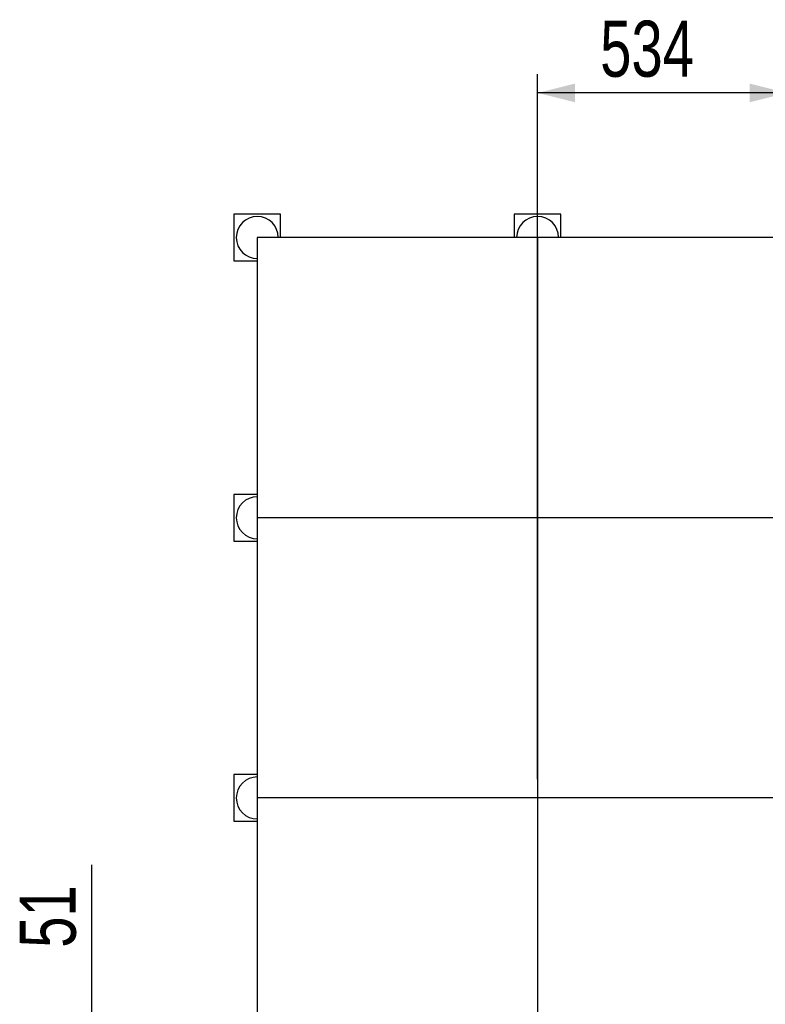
# Model space of a CAD drawing. Header units: millimetres. Extents: x 5 to 589, y 5 to 415.
# Tile 81 of 120: x 211 to 251, y 248 to 301. Entities that reach past the tile are written whole.
import ezdxf

# ---------------------------------------------------------------- set-up
doc = ezdxf.new("R2010")
doc.units = ezdxf.units.MM
doc.layers.add('COTES', color=1, linetype='Continuous')
doc.layers.add('TRAIT-FORT', color=4, linetype='Continuous', lineweight=25)
doc.styles.add('SLDTEXTSTYLE0', font='TXT', dxfattribs={"width": 0.75})
doc.dimstyles.new('SLDDIMSTYLE1', dxfattribs={"dimtxt": 3, "dimasz": 2, "dimexe": 0, "dimexo": 0.0625, "dimgap": 0.75, "dimtad": 1, "dimdec": 0, "dimlfac": 40, "dimrnd": 1e-09, "dimzin": 12, "dimdsep": 46, "dimtxsty": 'SLDTEXTSTYLE0', "dimsah": 1, "dimcen": 0.09, "dimadec": 0, "dimazin": 3, "dimtfac": 1, "dimtdec": 0, "dimtmove": 0, "dimatfit": 0, "dimfxl": 1, "dimfrac": 2, "dimtolj": 1, "dimtzin": 12, "dimarcsym": 0})

# ---------------------------------------------------------------- blocks, each defined once
blk = doc.blocks.new('_D_16')
at = {"layer": 'COTES', "color": 1, "transparency": 16777216}
for p, q in [((238.557, 260.476), (238.557, 298.215)), ((251.9, 260.476), (251.9, 298.215)), ((251.9, 297.215), (238.557, 297.215))]:
    blk.add_line(p, q, dxfattribs=at)
for points in [[(238.557, 297.215), (240.557, 296.715), (240.557, 297.715)], [(251.9, 297.215), (249.9, 297.715), (249.9, 296.715)]]:
    blk.add_solid(points, dxfattribs=at)
at = {"layer": 'COTES', "color": 1, "transparency": 16777216, "insert": (241.904, 301.083), "char_height": 3, "attachment_point": 1, "style": 'SLDTEXTSTYLE0'}
blk.add_mtext('534', dxfattribs=at)
blk = doc.blocks.new('_D_20')
at = {"layer": 'COTES', "color": 1, "transparency": 16777216}
for p, q in [((214.713, 244.476), (214.713, 255.892)), ((237.557, 244.476), (213.713, 244.476)), ((214.713, 243.192), (214.713, 244.476)), ((244.15, 243.192), (213.713, 243.192)), ((214.713, 243.192), (214.713, 240.192))]:
    blk.add_line(p, q, dxfattribs=at)
for points in [[(214.713, 244.476), (215.213, 246.476), (214.213, 246.476)], [(214.713, 243.192), (214.213, 241.192), (215.213, 241.192)]]:
    blk.add_solid(points, dxfattribs=at)
at = {"layer": 'COTES', "color": 1, "transparency": 16777216, "insert": (210.846, 251.458), "char_height": 3, "attachment_point": 1, "rotation": 90, "style": 'SLDTEXTSTYLE0'}
blk.add_mtext('51', dxfattribs=at)

msp = doc.modelspace()

# ---------------------------------------------------------------- linework, layer by layer
at = {"layer": 'TRAIT-FORT', "color": 4, "linetype": 'Continuous', "lineweight": 25}
for p, q in [((222.307, 290.726), (222.307, 288.226)), ((224.807, 290.726), (222.307, 290.726)), ((224.807, 289.476), (224.807, 290.726)), ((239.807, 290.726), (237.307, 290.726)), ((237.307, 290.726), (237.307, 289.476)), ((239.807, 289.476), (239.807, 290.726)), ((223.557, 289.476), (223.557, 274.476)), ((238.557, 289.476), (223.557, 289.476)), ((238.557, 289.476), (238.557, 274.476)), ((253.557, 289.476), (238.557, 289.476)), ((222.307, 288.226), (223.557, 288.226)), ((222.307, 275.726), (222.307, 273.226)), ((223.557, 275.726), (222.307, 275.726)), ((223.557, 274.476), (223.557, 259.476)), ((238.557, 274.476), (223.557, 274.476)), ((238.557, 274.476), (238.557, 259.476)), ((253.557, 274.476), (238.557, 274.476)), ((222.307, 273.226), (223.557, 273.226)), ((222.307, 260.726), (222.307, 258.226)), ((223.557, 260.726), (222.307, 260.726)), ((223.557, 259.476), (223.557, 244.476)), ((238.557, 259.476), (223.557, 259.476)), ((238.557, 259.476), (238.557, 244.476)), ((251.9, 259.476), (238.557, 259.476)), ((222.307, 258.226), (223.557, 258.226))]:
    msp.add_line(p, q, dxfattribs=at)
for centre, start, end in [((223.557, 289.476), 0, 270), ((238.557, 289.476), 0, 180), ((223.557, 274.476), 90, 270), ((223.557, 259.476), 90, 270)]:
    msp.add_arc(centre, 1.125, start, end, dxfattribs=at)

# ---------------------------------------------------------------- dimensions: what is measured, and where the dimension line sits
at = {"layer": 'COTES', "color": 1}
dim = msp.add_linear_dim(base=(238.557, 297.215), p1=(251.9, 259.476), p2=(238.557, 259.476), dimstyle='SLDDIMSTYLE1', dxfattribs=at)
dim.commit()
dim.dimension.update_dxf_attribs({"geometry": '_D_16', "text_midpoint": (245.229, 297.215), "dimtype": 160})
dim = msp.add_linear_dim(base=(214.713, 244.476), p1=(245.15, 243.192), p2=(238.557, 244.476), angle=90, dimstyle='SLDDIMSTYLE1', dxfattribs=at)
dim.commit()
dim.dimension.update_dxf_attribs({"geometry": '_D_20', "text_midpoint": (214.713, 253.675), "dimtype": 160})

doc.saveas('drawing.dxf')
